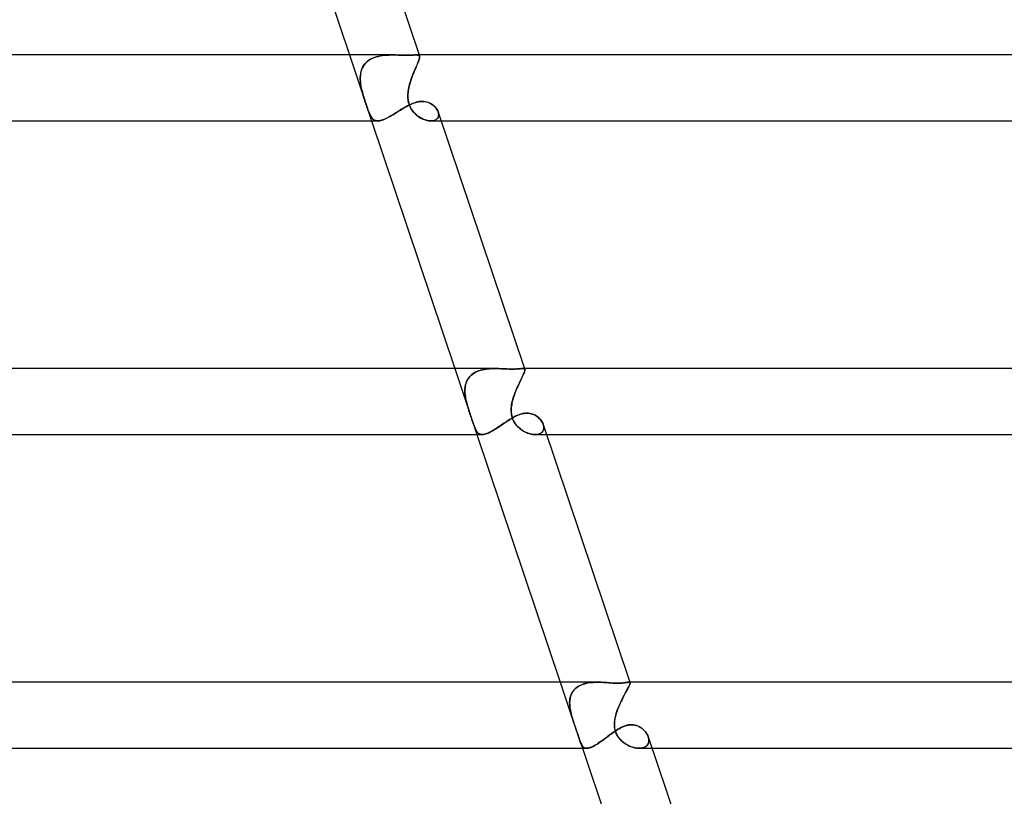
# Model space of a CAD drawing. Header units: millimetres. Extents: x -630 to 630, y -2 to 380.
# Tile 83 of 109: x 292 to 352, y 92 to 139. Entities that reach past the tile are written whole.
import ezdxf

# ---------------------------------------------------------------- set-up
doc = ezdxf.new("R2010")
doc.units = ezdxf.units.MM
doc.layers.add('HIDDEN', color=7, linetype='Continuous')
doc.layers.add('THICK', color=7, linetype='Continuous')

msp = doc.modelspace()

# ---------------------------------------------------------------- linework, layer by layer
at = {"layer": 'HIDDEN'}
for p, q in [((312.157, 137), (313.501, 133)), ((313.299, 136.65), (313.207, 136.575)), ((313.238, 136.602), (313.332, 136.674)), ((313.399, 136.717), (313.299, 136.65)), ((313.332, 136.674), (313.435, 136.738)), ((313.507, 136.776), (313.399, 136.717)), ((313.435, 136.738), (313.543, 136.794)), ((313.622, 136.827), (313.507, 136.776)), ((313.543, 136.794), (313.657, 136.841)), ((313.742, 136.87), (313.622, 136.827)), ((313.657, 136.841), (313.776, 136.881)), ((313.866, 136.906), (313.742, 136.87)), ((313.776, 136.881), (313.899, 136.914)), ((313.994, 136.935), (313.866, 136.906)), ((313.899, 136.914), (314.025, 136.941)), ((314.126, 136.958), (313.994, 136.935)), ((314.025, 136.941), (314.154, 136.962)), ((314.26, 136.975), (314.126, 136.958)), ((314.154, 136.962), (314.284, 136.977)), ((314.396, 136.987), (314.26, 136.975)), ((314.284, 136.977), (314.415, 136.988)), ((314.533, 136.995), (314.396, 136.987)), ((314.415, 136.988), (314.546, 136.995)), ((314.67, 136.999), (314.533, 136.995)), ((314.546, 136.995), (314.677, 136.999)), ((314.807, 137), (314.67, 136.999)), ((314.677, 136.999), (314.807, 137)), ((314.951, 136.999), (314.807, 137)), ((315.093, 136.996), (314.951, 136.999)), ((315.232, 136.993), (315.093, 136.996)), ((315.368, 136.99), (315.232, 136.993)), ((315.499, 136.988), (315.368, 136.99)), ((315.625, 136.988), (315.499, 136.988)), ((315.739, 136.988), (315.625, 136.988)), ((315.845, 136.99), (315.739, 136.988)), ((315.943, 136.993), (315.845, 136.99)), ((316.031, 136.996), (315.943, 136.993)), ((316.11, 136.999), (316.031, 136.996)), ((316.179, 137), (316.11, 136.999)), ((316.239, 136.999), (316.179, 137)), ((316.179, 137), (316.239, 136.999)), ((316.289, 136.994), (316.239, 136.999)), ((316.239, 136.999), (316.29, 136.994)), ((316.331, 136.985), (316.289, 136.994)), ((316.29, 136.994), (316.332, 136.984)), ((316.311, 136.534), (316.343, 136.613)), ((316.363, 136.97), (316.331, 136.985)), ((316.332, 136.984), (316.365, 136.969)), ((316.365, 136.673), (316.337, 136.6)), ((316.343, 136.613), (316.369, 136.685)), ((316.388, 136.949), (316.363, 136.97)), ((316.365, 136.969), (316.388, 136.948)), ((316.386, 136.739), (316.365, 136.673)), ((316.369, 136.685), (316.389, 136.748)), ((316.377, 137), (316.404, 136.92)), ((316.401, 136.796), (316.386, 136.739)), ((316.403, 136.921), (316.388, 136.949)), ((316.388, 136.948), (316.403, 136.92)), ((316.389, 136.748), (316.402, 136.803)), ((316.409, 136.845), (316.401, 136.796)), ((316.402, 136.803), (316.409, 136.849)), ((316.41, 136.889), (316.403, 136.921)), ((316.403, 136.92), (316.41, 136.886)), ((316.409, 136.849), (316.41, 136.889)), ((316.41, 136.886), (316.409, 136.845)), ((312.84, 135.899), (312.867, 136.017)), ((312.892, 136.096), (312.858, 135.983)), ((312.867, 136.017), (312.904, 136.129)), ((312.935, 136.203), (312.892, 136.096)), ((312.904, 136.129), (312.951, 136.237)), ((312.987, 136.306), (312.935, 136.203)), ((312.951, 136.237), (313.008, 136.34)), ((313.051, 136.402), (312.987, 136.306)), ((313.008, 136.34), (313.075, 136.435)), ((313.124, 136.493), (313.051, 136.402)), ((313.075, 136.435), (313.152, 136.522)), ((313.207, 136.575), (313.124, 136.493)), ((313.152, 136.522), (313.238, 136.602)), ((316.046, 135.908), (316.095, 136.026)), ((316.134, 136.117), (316.085, 136.003)), ((316.095, 136.026), (316.143, 136.14)), ((316.18, 136.226), (316.134, 136.117)), ((316.143, 136.14), (316.19, 136.249)), ((316.225, 136.33), (316.18, 136.226)), ((316.19, 136.249), (316.234, 136.351)), ((316.267, 136.427), (316.225, 136.33)), ((316.234, 136.351), (316.275, 136.447)), ((316.304, 136.517), (316.267, 136.427)), ((316.275, 136.447), (316.311, 136.534)), ((316.337, 136.6), (316.304, 136.517)), ((312.82, 135.748), (312.813, 135.627)), ((312.813, 135.525), (312.814, 135.652)), ((312.813, 135.627), (312.814, 135.503)), ((312.82, 135.396), (312.813, 135.525)), ((312.814, 135.652), (312.823, 135.777)), ((312.814, 135.503), (312.822, 135.379)), ((312.835, 135.867), (312.82, 135.748)), ((312.823, 135.777), (312.84, 135.899)), ((312.858, 135.983), (312.835, 135.867)), ((315.898, 135.514), (315.856, 135.387)), ((315.86, 135.4), (315.903, 135.531)), ((315.942, 135.64), (315.898, 135.514)), ((315.903, 135.531), (315.949, 135.659)), ((315.989, 135.764), (315.942, 135.64)), ((315.949, 135.659), (315.997, 135.786)), ((316.037, 135.885), (315.989, 135.764)), ((315.997, 135.786), (316.046, 135.908)), ((316.085, 136.003), (316.037, 135.885)), ((312.834, 135.265), (312.82, 135.396)), ((312.822, 135.379), (312.836, 135.253)), ((312.854, 135.133), (312.834, 135.265)), ((312.836, 135.253), (312.855, 135.127)), ((312.879, 135), (312.854, 135.133)), ((312.855, 135.127), (312.879, 135)), ((312.901, 134.9), (312.879, 135)), ((312.879, 135), (312.899, 134.91)), ((312.899, 134.91), (312.921, 134.82)), ((312.926, 134.8), (312.901, 134.9)), ((312.921, 134.82), (312.944, 134.73)), ((315.722, 134.82), (315.711, 134.73)), ((315.719, 134.8), (315.734, 134.9)), ((315.736, 134.91), (315.722, 134.82)), ((315.734, 134.9), (315.753, 135)), ((315.753, 135), (315.736, 134.91)), ((315.753, 135), (315.784, 135.134)), ((315.783, 135.129), (315.753, 135)), ((315.817, 135.259), (315.783, 135.129)), ((315.784, 135.134), (315.82, 135.267)), ((315.856, 135.387), (315.817, 135.259)), ((315.82, 135.267), (315.86, 135.4)), ((312.952, 134.699), (312.926, 134.8)), ((312.944, 134.73), (312.968, 134.64)), ((312.98, 134.599), (312.952, 134.699)), ((312.968, 134.64), (312.995, 134.548)), ((313.009, 134.5), (312.98, 134.599)), ((312.995, 134.548), (313.023, 134.453)), ((313.039, 134.401), (313.009, 134.5)), ((313.023, 134.453), (313.053, 134.355)), ((313.07, 134.303), (313.039, 134.401)), ((313.053, 134.355), (313.085, 134.255)), ((313.101, 134.207), (313.07, 134.303)), ((313.085, 134.255), (313.118, 134.154)), ((315.703, 134.64), (315.699, 134.548)), ((315.699, 134.5), (315.701, 134.599)), ((315.699, 134.548), (315.7, 134.453)), ((315.702, 134.401), (315.699, 134.5)), ((315.7, 134.453), (315.705, 134.355)), ((315.701, 134.599), (315.708, 134.699)), ((315.711, 134.303), (315.702, 134.401)), ((315.711, 134.73), (315.703, 134.64)), ((315.705, 134.355), (315.717, 134.255)), ((315.708, 134.699), (315.719, 134.8)), ((315.725, 134.207), (315.711, 134.303)), ((315.717, 134.255), (315.736, 134.154)), ((313.131, 134.113), (313.101, 134.207)), ((313.118, 134.154), (313.152, 134.052)), ((313.162, 134.022), (313.131, 134.113)), ((313.152, 134.052), (313.186, 133.951)), ((313.192, 133.933), (313.162, 134.022)), ((313.186, 133.951), (313.219, 133.854)), ((313.221, 133.847), (313.192, 133.933)), ((313.219, 133.854), (313.251, 133.762)), ((313.251, 133.763), (313.221, 133.847)), ((313.28, 133.683), (313.251, 133.763)), ((313.251, 133.762), (313.283, 133.674)), ((313.308, 133.607), (313.28, 133.683)), ((313.283, 133.674), (313.314, 133.591)), ((315.156, 133.605), (315.248, 133.662)), ((315.248, 133.662), (315.34, 133.719)), ((315.34, 133.719), (315.432, 133.775)), ((315.432, 133.775), (315.525, 133.829)), ((315.525, 133.829), (315.617, 133.88)), ((315.617, 133.88), (315.709, 133.93)), ((315.709, 133.93), (315.801, 133.976)), ((315.746, 134.113), (315.725, 134.207)), ((315.736, 134.154), (315.763, 134.052)), ((315.772, 134.022), (315.746, 134.113)), ((315.763, 134.052), (315.797, 133.951)), ((315.804, 133.933), (315.772, 134.022)), ((315.797, 133.951), (315.839, 133.854)), ((315.801, 133.976), (315.893, 134.019)), ((315.842, 133.847), (315.804, 133.933)), ((315.839, 133.854), (315.887, 133.762)), ((315.886, 133.763), (315.842, 133.847)), ((315.936, 133.683), (315.886, 133.763)), ((315.887, 133.762), (315.942, 133.674)), ((315.893, 134.019), (315.986, 134.058)), ((315.99, 133.607), (315.936, 133.683)), ((315.942, 133.674), (316.002, 133.591)), ((315.986, 134.058), (316.08, 134.094)), ((316.08, 134.094), (316.176, 134.124)), ((316.176, 134.124), (316.274, 134.15)), ((316.274, 134.15), (316.372, 134.169)), ((316.372, 134.169), (316.471, 134.18)), ((316.471, 134.18), (316.567, 134.184)), ((316.567, 134.184), (316.658, 134.181)), ((316.658, 134.181), (316.746, 134.17)), ((316.746, 134.17), (316.83, 134.153)), ((316.83, 134.153), (316.911, 134.129)), ((316.911, 134.129), (316.988, 134.1)), ((316.988, 134.1), (317.061, 134.065)), ((317.061, 134.065), (317.131, 134.026)), ((317.131, 134.026), (317.195, 133.983)), ((317.195, 133.983), (317.256, 133.936)), ((317.256, 133.936), (317.312, 133.886)), ((317.312, 133.886), (317.362, 133.834)), ((317.362, 133.834), (317.408, 133.779)), ((317.408, 133.779), (317.448, 133.723)), ((317.448, 133.723), (317.483, 133.666)), ((317.483, 133.666), (317.512, 133.609)), ((313.336, 133.535), (313.308, 133.607)), ((313.314, 133.591), (313.345, 133.512)), ((313.364, 133.468), (313.336, 133.535)), ((313.345, 133.512), (313.377, 133.439)), ((313.392, 133.406), (313.364, 133.468)), ((313.377, 133.439), (313.408, 133.371)), ((313.42, 133.348), (313.392, 133.406)), ((313.408, 133.371), (313.44, 133.309)), ((313.448, 133.294), (313.42, 133.348)), ((313.44, 133.309), (313.474, 133.252)), ((313.478, 133.245), (313.448, 133.294)), ((313.474, 133.252), (313.509, 133.2)), ((313.508, 133.201), (313.478, 133.245)), ((313.54, 133.16), (313.508, 133.201)), ((313.509, 133.2), (313.545, 133.154)), ((313.574, 133.124), (313.54, 133.16)), ((313.545, 133.154), (313.584, 133.114)), ((313.61, 133.092), (313.574, 133.124)), ((313.584, 133.114), (313.625, 133.08)), ((313.647, 133.065), (313.61, 133.092)), ((313.625, 133.08), (313.668, 133.052)), ((313.688, 133.042), (313.647, 133.065)), ((313.668, 133.052), (313.715, 133.03)), ((313.73, 133.024), (313.688, 133.042)), ((313.715, 133.03), (313.765, 133.014)), ((313.999, 133.011), (314.065, 133.026)), ((314.065, 133.026), (314.135, 133.046)), ((314.135, 133.046), (314.209, 133.073)), ((314.209, 133.073), (314.286, 133.104)), ((314.286, 133.104), (314.365, 133.14)), ((314.365, 133.14), (314.446, 133.181)), ((314.446, 133.181), (314.53, 133.226)), ((314.53, 133.226), (314.616, 133.274)), ((314.616, 133.274), (314.704, 133.325)), ((314.704, 133.325), (314.793, 133.379)), ((314.793, 133.379), (314.883, 133.434)), ((314.883, 133.434), (314.973, 133.49)), ((314.973, 133.49), (315.064, 133.548)), ((315.064, 133.548), (315.156, 133.605)), ((316.047, 133.535), (315.99, 133.607)), ((316.002, 133.591), (316.068, 133.512)), ((316.109, 133.468), (316.047, 133.535)), ((316.068, 133.512), (316.138, 133.439)), ((316.173, 133.406), (316.109, 133.468)), ((316.138, 133.439), (316.212, 133.371)), ((316.239, 133.348), (316.173, 133.406)), ((316.212, 133.371), (316.289, 133.309)), ((316.308, 133.294), (316.239, 133.348)), ((316.289, 133.309), (316.369, 133.252)), ((316.378, 133.245), (316.308, 133.294)), ((316.369, 133.252), (316.45, 133.2)), ((316.449, 133.201), (316.378, 133.245)), ((316.522, 133.16), (316.449, 133.201)), ((316.45, 133.2), (316.533, 133.154)), ((316.596, 133.124), (316.522, 133.16)), ((316.533, 133.154), (316.616, 133.114)), ((316.669, 133.092), (316.596, 133.124)), ((316.616, 133.114), (316.7, 133.08)), ((316.743, 133.065), (316.669, 133.092)), ((316.7, 133.08), (316.783, 133.052)), ((316.817, 133.042), (316.743, 133.065)), ((316.783, 133.052), (316.865, 133.03)), ((316.89, 133.024), (316.817, 133.042)), ((316.865, 133.03), (316.945, 133.014)), ((317.293, 133.025), (317.232, 133.011)), ((317.244, 133.013), (317.309, 133.03)), ((317.349, 133.045), (317.293, 133.025)), ((317.309, 133.03), (317.368, 133.054)), ((317.399, 133.071), (317.349, 133.045)), ((317.368, 133.054), (317.42, 133.084)), ((317.443, 133.101), (317.399, 133.071)), ((317.42, 133.084), (317.464, 133.12)), ((317.481, 133.137), (317.443, 133.101)), ((317.464, 133.12), (317.501, 133.161)), ((317.513, 133.178), (317.481, 133.137)), ((317.501, 133.161), (317.53, 133.208)), ((317.512, 133.609), (317.536, 133.551)), ((317.537, 133.223), (317.513, 133.178)), ((317.53, 133.208), (317.551, 133.258)), ((317.536, 133.551), (317.553, 133.492)), ((317.554, 133.49), (317.536, 133.551)), ((317.555, 133.272), (317.537, 133.223)), ((317.551, 133.258), (317.563, 133.312)), ((317.553, 133.492), (317.564, 133.434)), ((317.565, 133.429), (317.554, 133.49)), ((317.565, 133.323), (317.555, 133.272)), ((317.563, 133.312), (317.568, 133.37)), ((317.564, 133.434), (317.568, 133.377)), ((317.568, 133.37), (317.565, 133.429)), ((317.568, 133.377), (317.565, 133.323)), ((313.776, 133.011), (313.73, 133.024)), ((313.765, 133.014), (313.819, 133.004)), ((313.824, 133.003), (313.776, 133.011)), ((313.819, 133.004), (313.876, 133)), ((313.876, 133), (313.824, 133.003)), ((313.876, 133), (313.936, 133.003)), ((313.936, 133.003), (313.999, 133.011)), ((316.961, 133.011), (316.89, 133.024)), ((316.945, 133.014), (317.023, 133.004)), ((317.031, 133.003), (316.961, 133.011)), ((317.023, 133.004), (317.099, 133)), ((317.098, 133), (317.031, 133.003)), ((317.167, 133.002), (317.098, 133)), ((317.099, 133), (317.174, 133.003)), ((317.103, 133), (317.721, 133)), ((317.232, 133.011), (317.167, 133.002)), ((317.174, 133.003), (317.244, 133.013)), ((318.543, 118), (319.887, 114)), ((319.392, 117.447), (319.452, 117.519)), ((319.508, 117.578), (319.443, 117.509)), ((319.452, 117.519), (319.517, 117.586)), ((319.579, 117.64), (319.508, 117.578)), ((319.517, 117.586), (319.59, 117.649)), ((319.656, 117.697), (319.579, 117.64)), ((319.59, 117.649), (319.668, 117.705)), ((319.739, 117.749), (319.656, 117.697)), ((319.668, 117.705), (319.751, 117.756)), ((319.826, 117.795), (319.739, 117.749)), ((319.751, 117.756), (319.838, 117.801)), ((319.918, 117.837), (319.826, 117.795)), ((319.838, 117.801), (319.929, 117.841)), ((320.014, 117.872), (319.918, 117.837)), ((319.929, 117.841), (320.025, 117.876)), ((320.113, 117.903), (320.014, 117.872)), ((320.025, 117.876), (320.124, 117.906)), ((320.215, 117.929), (320.113, 117.903)), ((320.124, 117.906), (320.225, 117.931)), ((320.319, 117.95), (320.215, 117.929)), ((320.225, 117.931), (320.329, 117.951)), ((320.426, 117.967), (320.319, 117.95)), ((320.329, 117.951), (320.434, 117.968)), ((320.534, 117.98), (320.426, 117.967)), ((320.434, 117.968), (320.541, 117.98)), ((320.643, 117.989), (320.534, 117.98)), ((320.541, 117.98), (320.648, 117.99)), ((320.753, 117.995), (320.643, 117.989)), ((320.648, 117.99), (320.757, 117.996)), ((320.864, 117.999), (320.753, 117.995)), ((320.757, 117.996), (320.866, 117.999)), ((320.975, 118), (320.864, 117.999)), ((320.866, 117.999), (320.975, 118)), ((321.098, 117.999), (320.975, 118)), ((321.22, 117.996), (321.098, 117.999)), ((321.341, 117.992), (321.22, 117.996)), ((321.461, 117.987), (321.341, 117.992)), ((321.578, 117.981), (321.461, 117.987)), ((321.694, 117.977), (321.578, 117.981)), ((321.806, 117.973), (321.694, 117.977)), ((321.914, 117.97), (321.806, 117.973)), ((322.017, 117.97), (321.914, 117.97)), ((322.113, 117.97), (322.017, 117.97)), ((322.204, 117.973), (322.113, 117.97)), ((322.287, 117.977), (322.204, 117.973)), ((322.364, 117.981), (322.287, 117.977)), ((322.434, 117.986), (322.364, 117.981)), ((322.497, 117.991), (322.434, 117.986)), ((322.554, 117.996), (322.497, 117.991)), ((322.604, 117.999), (322.554, 117.996)), ((322.648, 118), (322.604, 117.999)), ((322.622, 117.482), (322.656, 117.553)), ((322.665, 117.572), (322.632, 117.503)), ((322.683, 117.999), (322.648, 118)), ((322.648, 118), (322.683, 117.999)), ((322.656, 117.553), (322.687, 117.62)), ((322.694, 117.635), (322.665, 117.572)), ((322.712, 117.995), (322.683, 117.999)), ((322.683, 117.999), (322.712, 117.995)), ((322.687, 117.62), (322.714, 117.681)), ((322.719, 117.692), (322.694, 117.635)), ((322.737, 117.989), (322.712, 117.995)), ((322.712, 117.995), (322.737, 117.989)), ((322.714, 117.681), (322.737, 117.736)), ((322.74, 117.744), (322.719, 117.692)), ((322.756, 117.979), (322.737, 117.989)), ((322.737, 117.989), (322.756, 117.979)), ((322.737, 117.736), (322.756, 117.785)), ((322.758, 117.791), (322.74, 117.744)), ((322.771, 117.965), (322.756, 117.979)), ((322.756, 117.979), (322.771, 117.965)), ((322.756, 117.785), (322.77, 117.828)), ((322.771, 117.832), (322.758, 117.791)), ((322.762, 118), (322.781, 117.946)), ((322.77, 117.828), (322.78, 117.866)), ((322.78, 117.947), (322.771, 117.965)), ((322.771, 117.965), (322.78, 117.947)), ((322.78, 117.868), (322.771, 117.832)), ((322.785, 117.925), (322.78, 117.947)), ((322.78, 117.947), (322.785, 117.925)), ((322.785, 117.899), (322.78, 117.868)), ((322.78, 117.866), (322.785, 117.898)), ((322.785, 117.898), (322.785, 117.925)), ((322.785, 117.925), (322.785, 117.899)), ((319.164, 116.83), (319.177, 116.927)), ((319.194, 117.01), (319.175, 116.916)), ((319.177, 116.927), (319.196, 117.022)), ((319.218, 117.102), (319.194, 117.01)), ((319.196, 117.022), (319.222, 117.114)), ((319.25, 117.192), (319.218, 117.102)), ((319.222, 117.114), (319.254, 117.203)), ((319.288, 117.277), (319.25, 117.192)), ((319.254, 117.203), (319.294, 117.289)), ((319.332, 117.359), (319.288, 117.277)), ((319.294, 117.289), (319.34, 117.371)), ((319.384, 117.436), (319.332, 117.359)), ((319.34, 117.371), (319.392, 117.447)), ((319.443, 117.509), (319.384, 117.436)), ((322.328, 116.855), (322.372, 116.954)), ((322.396, 117.005), (322.353, 116.911)), ((322.372, 116.954), (322.417, 117.051)), ((322.438, 117.097), (322.396, 117.005)), ((322.417, 117.051), (322.461, 117.145)), ((322.48, 117.186), (322.438, 117.097)), ((322.461, 117.145), (322.504, 117.236)), ((322.521, 117.272), (322.48, 117.186)), ((322.504, 117.236), (322.546, 117.323)), ((322.56, 117.353), (322.521, 117.272)), ((322.546, 117.323), (322.585, 117.405)), ((322.597, 117.43), (322.56, 117.353)), ((322.585, 117.405), (322.622, 117.482)), ((322.632, 117.503), (322.597, 117.43)), ((319.156, 116.629), (319.157, 116.731)), ((319.157, 116.721), (319.156, 116.621)), ((319.16, 116.527), (319.156, 116.629)), ((319.156, 116.621), (319.16, 116.519)), ((319.157, 116.731), (319.164, 116.83)), ((319.163, 116.819), (319.157, 116.721)), ((319.168, 116.423), (319.16, 116.527)), ((319.16, 116.519), (319.169, 116.416)), ((319.175, 116.916), (319.163, 116.819)), ((319.181, 116.318), (319.168, 116.423)), ((319.169, 116.416), (319.182, 116.313)), ((322.087, 116.219), (322.122, 116.328)), ((322.152, 116.414), (322.117, 116.311)), ((322.122, 116.328), (322.16, 116.436)), ((322.189, 116.516), (322.152, 116.414)), ((322.16, 116.436), (322.199, 116.543)), ((322.229, 116.617), (322.189, 116.516)), ((322.199, 116.543), (322.241, 116.649)), ((322.269, 116.717), (322.229, 116.617)), ((322.241, 116.649), (322.284, 116.753)), ((322.311, 116.815), (322.269, 116.717)), ((322.284, 116.753), (322.328, 116.855)), ((322.353, 116.911), (322.311, 116.815)), ((319.198, 116.212), (319.181, 116.318)), ((319.182, 116.313), (319.199, 116.209)), ((319.219, 116.106), (319.198, 116.212)), ((319.199, 116.209), (319.219, 116.105)), ((319.243, 116), (319.219, 116.106)), ((319.219, 116.105), (319.243, 116)), ((319.268, 115.899), (319.243, 116)), ((319.243, 116), (319.265, 115.908)), ((319.265, 115.908), (319.29, 115.817)), ((319.295, 115.798), (319.268, 115.899)), ((319.29, 115.817), (319.316, 115.724)), ((319.324, 115.698), (319.295, 115.798)), ((321.974, 115.698), (321.988, 115.798)), ((321.991, 115.817), (321.977, 115.724)), ((321.988, 115.798), (322.006, 115.899)), ((322.008, 115.908), (321.991, 115.817)), ((322.006, 115.899), (322.028, 116)), ((322.028, 116), (322.008, 115.908)), ((322.028, 116), (322.056, 116.11)), ((322.054, 116.104), (322.028, 116)), ((322.084, 116.208), (322.054, 116.104)), ((322.056, 116.11), (322.087, 116.219)), ((322.117, 116.311), (322.084, 116.208)), ((319.316, 115.724), (319.344, 115.63)), ((319.354, 115.597), (319.324, 115.698)), ((319.344, 115.63), (319.374, 115.535)), ((319.386, 115.497), (319.354, 115.597)), ((319.374, 115.535), (319.405, 115.44)), ((319.418, 115.398), (319.386, 115.497)), ((319.405, 115.44), (319.436, 115.343)), ((319.451, 115.299), (319.418, 115.398)), ((319.436, 115.343), (319.468, 115.247)), ((319.483, 115.202), (319.451, 115.299)), ((319.468, 115.247), (319.5, 115.151)), ((319.514, 115.108), (319.483, 115.202)), ((319.5, 115.151), (319.532, 115.057)), ((321.967, 115.63), (321.961, 115.535)), ((321.961, 115.497), (321.965, 115.597)), ((321.961, 115.535), (321.961, 115.44)), ((321.962, 115.398), (321.961, 115.497)), ((321.961, 115.44), (321.965, 115.343)), ((321.97, 115.299), (321.962, 115.398)), ((321.965, 115.597), (321.974, 115.698)), ((321.965, 115.343), (321.976, 115.247)), ((321.977, 115.724), (321.967, 115.63)), ((321.983, 115.202), (321.97, 115.299)), ((321.976, 115.247), (321.993, 115.151)), ((322.003, 115.108), (321.983, 115.202)), ((321.993, 115.151), (322.017, 115.057)), ((322.226, 115.114), (322.313, 115.155)), ((322.313, 115.155), (322.4, 115.192)), ((322.4, 115.192), (322.487, 115.224)), ((322.487, 115.224), (322.573, 115.251)), ((322.573, 115.251), (322.66, 115.272)), ((322.66, 115.272), (322.745, 115.288)), ((322.745, 115.288), (322.83, 115.298)), ((322.83, 115.298), (322.914, 115.301)), ((322.914, 115.301), (323.004, 115.297)), ((323.004, 115.297), (323.091, 115.286)), ((323.091, 115.286), (323.176, 115.267)), ((323.176, 115.267), (323.257, 115.242)), ((323.257, 115.242), (323.335, 115.211)), ((323.335, 115.211), (323.409, 115.174)), ((323.409, 115.174), (323.479, 115.132)), ((323.479, 115.132), (323.545, 115.086)), ((319.545, 115.016), (319.514, 115.108)), ((319.532, 115.057), (319.562, 114.966)), ((319.575, 114.927), (319.545, 115.016)), ((319.562, 114.966), (319.592, 114.878)), ((319.604, 114.841), (319.575, 114.927)), ((319.592, 114.878), (319.62, 114.794)), ((319.633, 114.757), (319.604, 114.841)), ((319.62, 114.794), (319.648, 114.713)), ((319.66, 114.677), (319.633, 114.757)), ((319.648, 114.713), (319.675, 114.635)), ((319.687, 114.601), (319.66, 114.677)), ((319.675, 114.635), (319.701, 114.561)), ((319.713, 114.53), (319.687, 114.601)), ((319.701, 114.561), (319.727, 114.492)), ((321.276, 114.518), (321.361, 114.576)), ((321.361, 114.576), (321.447, 114.635)), ((321.447, 114.635), (321.533, 114.693)), ((321.533, 114.693), (321.62, 114.751)), ((321.62, 114.751), (321.706, 114.809)), ((321.706, 114.809), (321.793, 114.865)), ((321.793, 114.865), (321.879, 114.919)), ((321.879, 114.919), (321.966, 114.972)), ((321.966, 114.972), (322.053, 115.022)), ((322.03, 115.016), (322.003, 115.108)), ((322.017, 115.057), (322.048, 114.966)), ((322.063, 114.927), (322.03, 115.016)), ((322.048, 114.966), (322.084, 114.878)), ((322.053, 115.022), (322.139, 115.07)), ((322.102, 114.841), (322.063, 114.927)), ((322.084, 114.878), (322.126, 114.794)), ((322.147, 114.757), (322.102, 114.841)), ((322.126, 114.794), (322.175, 114.713)), ((322.139, 115.07), (322.226, 115.114)), ((322.199, 114.677), (322.147, 114.757)), ((322.175, 114.713), (322.229, 114.635)), ((322.255, 114.601), (322.199, 114.677)), ((322.229, 114.635), (322.288, 114.561)), ((322.315, 114.53), (322.255, 114.601)), ((322.288, 114.561), (322.351, 114.492)), ((323.545, 115.086), (323.607, 115.036)), ((323.607, 115.036), (323.664, 114.983)), ((323.664, 114.983), (323.716, 114.927)), ((323.716, 114.927), (323.763, 114.869)), ((323.763, 114.869), (323.805, 114.809)), ((323.805, 114.809), (323.841, 114.748)), ((323.841, 114.748), (323.872, 114.686)), ((323.872, 114.686), (323.897, 114.624)), ((323.897, 114.624), (323.916, 114.562)), ((323.915, 114.563), (323.897, 114.624)), ((323.928, 114.502), (323.915, 114.563)), ((323.916, 114.562), (323.928, 114.501)), ((319.738, 114.464), (319.713, 114.53)), ((319.727, 114.492), (319.753, 114.427)), ((319.763, 114.402), (319.738, 114.464)), ((319.753, 114.427), (319.779, 114.366)), ((319.788, 114.344), (319.763, 114.402)), ((319.779, 114.366), (319.805, 114.31)), ((319.814, 114.291), (319.788, 114.344)), ((319.805, 114.31), (319.832, 114.258)), ((319.84, 114.243), (319.814, 114.291)), ((319.832, 114.258), (319.86, 114.211)), ((319.868, 114.199), (319.84, 114.243)), ((319.86, 114.211), (319.889, 114.168)), ((319.897, 114.158), (319.868, 114.199)), ((319.889, 114.168), (319.921, 114.13)), ((319.927, 114.122), (319.897, 114.158)), ((319.921, 114.13), (319.954, 114.096)), ((319.96, 114.091), (319.927, 114.122)), ((319.954, 114.096), (319.989, 114.068)), ((319.994, 114.064), (319.96, 114.091)), ((319.989, 114.068), (320.026, 114.044)), ((320.03, 114.041), (319.994, 114.064)), ((320.026, 114.044), (320.066, 114.025)), ((320.07, 114.024), (320.03, 114.041)), ((320.066, 114.025), (320.109, 114.011)), ((320.111, 114.011), (320.07, 114.024)), ((320.109, 114.011), (320.155, 114.003)), ((320.156, 114.003), (320.111, 114.011)), ((320.155, 114.003), (320.204, 114)), ((320.203, 114), (320.156, 114.003)), ((320.204, 114), (320.256, 114.002)), ((320.256, 114.002), (320.311, 114.01)), ((320.311, 114.01), (320.37, 114.023)), ((320.37, 114.023), (320.432, 114.041)), ((320.432, 114.041), (320.498, 114.065)), ((320.498, 114.065), (320.566, 114.094)), ((320.566, 114.094), (320.636, 114.127)), ((320.636, 114.127), (320.71, 114.165)), ((320.71, 114.165), (320.786, 114.206)), ((320.786, 114.206), (320.864, 114.252)), ((320.864, 114.252), (320.944, 114.301)), ((320.944, 114.301), (321.026, 114.352)), ((321.026, 114.352), (321.108, 114.406)), ((321.108, 114.406), (321.192, 114.461)), ((321.192, 114.461), (321.276, 114.518)), ((322.379, 114.464), (322.315, 114.53)), ((322.351, 114.492), (322.418, 114.427)), ((322.445, 114.402), (322.379, 114.464)), ((322.418, 114.427), (322.488, 114.366)), ((322.514, 114.344), (322.445, 114.402)), ((322.488, 114.366), (322.56, 114.31)), ((322.585, 114.291), (322.514, 114.344)), ((322.56, 114.31), (322.635, 114.258)), ((322.658, 114.243), (322.585, 114.291)), ((322.635, 114.258), (322.711, 114.211)), ((322.732, 114.199), (322.658, 114.243)), ((322.711, 114.211), (322.789, 114.168)), ((322.808, 114.158), (322.732, 114.199)), ((322.789, 114.168), (322.868, 114.13)), ((322.884, 114.122), (322.808, 114.158)), ((322.868, 114.13), (322.947, 114.096)), ((322.961, 114.091), (322.884, 114.122)), ((322.947, 114.096), (323.026, 114.068)), ((323.038, 114.064), (322.961, 114.091)), ((323.026, 114.068), (323.105, 114.044)), ((323.114, 114.041), (323.038, 114.064)), ((323.105, 114.044), (323.184, 114.025)), ((323.19, 114.024), (323.114, 114.041)), ((323.184, 114.025), (323.26, 114.011)), ((323.264, 114.011), (323.19, 114.024)), ((323.26, 114.011), (323.335, 114.003)), ((323.337, 114.003), (323.264, 114.011)), ((323.335, 114.003), (323.407, 114)), ((323.407, 114), (323.337, 114.003)), ((323.407, 114), (323.48, 114.003)), ((323.48, 114.002), (323.407, 114)), ((323.413, 114), (324.107, 114)), ((323.549, 114.011), (323.48, 114.002)), ((323.48, 114.003), (323.55, 114.011)), ((323.614, 114.025), (323.549, 114.011)), ((323.55, 114.011), (323.615, 114.025)), ((323.674, 114.045), (323.614, 114.025)), ((323.615, 114.025), (323.676, 114.046)), ((323.729, 114.071), (323.674, 114.045)), ((323.676, 114.046), (323.731, 114.072)), ((323.778, 114.102), (323.729, 114.071)), ((323.731, 114.072), (323.78, 114.103)), ((323.821, 114.138), (323.778, 114.102)), ((323.78, 114.103), (323.822, 114.14)), ((323.857, 114.18), (323.821, 114.138)), ((323.822, 114.14), (323.858, 114.181)), ((323.886, 114.226), (323.857, 114.18)), ((323.858, 114.181), (323.887, 114.227)), ((323.909, 114.275), (323.886, 114.226)), ((323.887, 114.227), (323.909, 114.277)), ((323.909, 114.277), (323.924, 114.33)), ((323.924, 114.328), (323.909, 114.275)), ((323.924, 114.33), (323.932, 114.385)), ((323.932, 114.383), (323.924, 114.328)), ((323.933, 114.443), (323.928, 114.502)), ((323.928, 114.501), (323.933, 114.441)), ((323.932, 114.385), (323.933, 114.443)), ((323.933, 114.441), (323.932, 114.383)), ((324.928, 99), (325.738, 96.59)), ((325.641, 98.345), (325.691, 98.428)), ((325.691, 98.43), (325.647, 98.356)), ((325.691, 98.428), (325.747, 98.505)), ((325.742, 98.5), (325.691, 98.43)), ((325.8, 98.566), (325.742, 98.5)), ((325.747, 98.505), (325.811, 98.577)), ((325.863, 98.628), (325.8, 98.566)), ((325.811, 98.577), (325.881, 98.643)), ((325.933, 98.685), (325.863, 98.628)), ((325.881, 98.643), (325.958, 98.703)), ((326.007, 98.736), (325.933, 98.685)), ((325.958, 98.703), (326.041, 98.757)), ((326.086, 98.783), (326.007, 98.736)), ((326.041, 98.757), (326.129, 98.805)), ((326.17, 98.825), (326.086, 98.783)), ((326.129, 98.805), (326.221, 98.847)), ((326.258, 98.862), (326.17, 98.825)), ((326.221, 98.847), (326.317, 98.883)), ((326.351, 98.894), (326.258, 98.862)), ((326.317, 98.883), (326.417, 98.913)), ((326.446, 98.921), (326.351, 98.894)), ((326.417, 98.913), (326.52, 98.939)), ((326.544, 98.944), (326.446, 98.921)), ((326.52, 98.939), (326.625, 98.959)), ((326.645, 98.962), (326.544, 98.944)), ((326.625, 98.959), (326.733, 98.975)), ((326.748, 98.977), (326.645, 98.962)), ((326.733, 98.975), (326.842, 98.986)), ((326.852, 98.987), (326.748, 98.977)), ((326.842, 98.986), (326.952, 98.994)), ((326.958, 98.995), (326.852, 98.987)), ((326.952, 98.994), (327.062, 98.999)), ((327.065, 98.999), (326.958, 98.995)), ((327.062, 98.999), (327.173, 99)), ((327.172, 99), (327.065, 98.999)), ((327.289, 98.999), (327.172, 99)), ((327.406, 98.995), (327.289, 98.999)), ((327.524, 98.989), (327.406, 98.995)), ((327.64, 98.983), (327.524, 98.989)), ((327.756, 98.975), (327.64, 98.983)), ((327.871, 98.967), (327.756, 98.975)), ((327.984, 98.959), (327.871, 98.967)), ((328.095, 98.952), (327.984, 98.959)), ((328.204, 98.947), (328.095, 98.952)), ((328.31, 98.943), (328.204, 98.947)), ((328.412, 98.942), (328.31, 98.943)), ((328.503, 98.943), (328.412, 98.942)), ((328.589, 98.946), (328.503, 98.943)), ((328.669, 98.952), (328.589, 98.946)), ((328.742, 98.958), (328.669, 98.952)), ((328.81, 98.966), (328.742, 98.958)), ((328.871, 98.974), (328.81, 98.966)), ((328.926, 98.982), (328.871, 98.974)), ((328.89, 98.37), (328.935, 98.453)), ((328.93, 98.444), (328.89, 98.37)), ((328.975, 98.989), (328.926, 98.982)), ((328.968, 98.514), (328.93, 98.444)), ((328.935, 98.453), (328.976, 98.53)), ((329.003, 98.58), (328.968, 98.514)), ((329.018, 98.995), (328.975, 98.989)), ((328.976, 98.53), (329.014, 98.601)), ((329.036, 98.642), (329.003, 98.58)), ((329.014, 98.601), (329.049, 98.666)), ((329.056, 98.999), (329.018, 98.995)), ((329.065, 98.698), (329.036, 98.642)), ((329.049, 98.666), (329.079, 98.725)), ((329.087, 99), (329.056, 98.999)), ((329.091, 98.749), (329.065, 98.698)), ((329.079, 98.725), (329.105, 98.778)), ((329.106, 98.999), (329.087, 99)), ((329.088, 99), (329.106, 98.999)), ((329.113, 98.795), (329.091, 98.749)), ((329.105, 98.778), (329.126, 98.824)), ((329.122, 98.997), (329.106, 98.999)), ((329.106, 98.999), (329.122, 98.997)), ((329.131, 98.836), (329.113, 98.795)), ((329.135, 98.993), (329.122, 98.997)), ((329.122, 98.997), (329.135, 98.993)), ((329.126, 98.824), (329.142, 98.864)), ((329.145, 98.872), (329.131, 98.836)), ((329.145, 98.987), (329.135, 98.993)), ((329.135, 98.993), (329.146, 98.986)), ((329.142, 98.864), (329.154, 98.899)), ((329.153, 98.979), (329.145, 98.987)), ((329.155, 98.903), (329.145, 98.872)), ((329.146, 98.986), (329.154, 98.978)), ((329.148, 99), (329.159, 98.967)), ((329.159, 98.968), (329.153, 98.979)), ((329.154, 98.978), (329.159, 98.968)), ((329.154, 98.899), (329.161, 98.927)), ((329.161, 98.929), (329.155, 98.903)), ((329.162, 98.95), (329.159, 98.968)), ((329.159, 98.968), (329.162, 98.951)), ((329.162, 98.951), (329.161, 98.929)), ((329.161, 98.927), (329.162, 98.95)), ((325.501, 97.768), (325.507, 97.872)), ((325.505, 97.85), (325.501, 97.758)), ((325.514, 97.939), (325.505, 97.85)), ((325.507, 97.872), (325.519, 97.974)), ((325.529, 98.027), (325.514, 97.939)), ((325.519, 97.974), (325.539, 98.072)), ((325.549, 98.113), (325.529, 98.027)), ((325.539, 98.072), (325.565, 98.167)), ((325.576, 98.197), (325.549, 98.113)), ((325.565, 98.167), (325.599, 98.258)), ((325.608, 98.278), (325.576, 98.197)), ((325.599, 98.258), (325.641, 98.345)), ((325.647, 98.356), (325.608, 98.278)), ((328.63, 97.86), (328.586, 97.767)), ((328.594, 97.785), (328.644, 97.891)), ((328.674, 97.95), (328.63, 97.86)), ((328.644, 97.891), (328.695, 97.994)), ((328.718, 98.039), (328.674, 97.95)), ((328.695, 97.994), (328.745, 98.094)), ((328.762, 98.126), (328.718, 98.039)), ((328.745, 98.094), (328.795, 98.19)), ((328.806, 98.21), (328.762, 98.126)), ((328.795, 98.19), (328.843, 98.282)), ((328.849, 98.292), (328.806, 98.21)), ((328.843, 98.282), (328.89, 98.37)), ((328.89, 98.37), (328.849, 98.292)), ((325.502, 97.662), (325.501, 97.768)), ((325.501, 97.758), (325.502, 97.666)), ((325.502, 97.666), (325.507, 97.572)), ((325.508, 97.554), (325.502, 97.662)), ((325.507, 97.572), (325.516, 97.478)), ((325.52, 97.445), (325.508, 97.554)), ((325.516, 97.478), (325.529, 97.383)), ((325.537, 97.335), (325.52, 97.445)), ((325.529, 97.383), (325.545, 97.287)), ((325.558, 97.224), (325.537, 97.335)), ((325.545, 97.287), (325.565, 97.191)), ((328.388, 97.291), (328.355, 97.194)), ((328.366, 97.229), (328.407, 97.343)), ((328.424, 97.387), (328.388, 97.291)), ((328.407, 97.343), (328.451, 97.455)), ((328.462, 97.484), (328.424, 97.387)), ((328.451, 97.455), (328.497, 97.567)), ((328.502, 97.579), (328.462, 97.484)), ((328.497, 97.567), (328.545, 97.676)), ((328.543, 97.674), (328.502, 97.579)), ((328.586, 97.767), (328.543, 97.674)), ((328.545, 97.676), (328.594, 97.785)), ((325.583, 97.112), (325.558, 97.224)), ((325.565, 97.191), (325.587, 97.096)), ((325.612, 97), (325.583, 97.112)), ((325.587, 97.096), (325.612, 97)), ((325.631, 96.933), (325.612, 97)), ((325.612, 97), (325.631, 96.932)), ((325.65, 96.867), (325.631, 96.933)), ((325.631, 96.932), (325.651, 96.864)), ((325.671, 96.8), (325.65, 96.867)), ((325.651, 96.864), (325.672, 96.796)), ((325.692, 96.733), (325.671, 96.8)), ((325.672, 96.796), (325.693, 96.728)), ((325.713, 96.666), (325.692, 96.733)), ((325.693, 96.728), (325.715, 96.66)), ((325.736, 96.599), (325.713, 96.666)), ((325.715, 96.66), (325.738, 96.592)), ((328.217, 96.551), (328.233, 96.701)), ((328.228, 96.665), (328.217, 96.554)), ((328.246, 96.777), (328.228, 96.665)), ((328.233, 96.701), (328.26, 96.851)), ((328.268, 96.888), (328.246, 96.777)), ((328.26, 96.851), (328.296, 97)), ((328.296, 97), (328.268, 96.888)), ((328.296, 97), (328.329, 97.115)), ((328.324, 97.097), (328.296, 97)), ((328.355, 97.194), (328.324, 97.097)), ((328.329, 97.115), (328.366, 97.229)), ((325.791, 96.436), (325.736, 96.599)), ((325.738, 96.592), (325.779, 96.469)), ((325.779, 96.469), (325.822, 96.348)), ((325.846, 96.276), (325.791, 96.436)), ((325.822, 96.348), (325.863, 96.229)), ((325.9, 96.12), (325.846, 96.276)), ((325.863, 96.229), (325.902, 96.114)), ((325.952, 95.968), (325.9, 96.12)), ((325.902, 96.114), (325.94, 96.003)), ((328.217, 96.554), (328.213, 96.444)), ((328.213, 96.403), (328.217, 96.551)), ((328.213, 96.444), (328.216, 96.335)), ((328.224, 96.257), (328.213, 96.403)), ((328.216, 96.335), (328.228, 96.228)), ((328.25, 96.114), (328.224, 96.257)), ((328.228, 96.228), (328.247, 96.125)), ((328.229, 96.014), (328.319, 96.073)), ((328.247, 96.125), (328.275, 96.024)), ((328.292, 95.975), (328.25, 96.114)), ((328.319, 96.073), (328.408, 96.129)), ((328.408, 96.129), (328.496, 96.182)), ((328.496, 96.182), (328.583, 96.23)), ((328.583, 96.23), (328.673, 96.275)), ((328.673, 96.275), (328.765, 96.317)), ((328.765, 96.317), (328.86, 96.354)), ((328.86, 96.354), (328.957, 96.384)), ((328.957, 96.384), (329.057, 96.407)), ((329.057, 96.407), (329.158, 96.422)), ((329.158, 96.422), (329.257, 96.427)), ((329.257, 96.427), (329.357, 96.422)), ((329.357, 96.422), (329.452, 96.407)), ((329.452, 96.407), (329.544, 96.383)), ((329.544, 96.383), (329.631, 96.352)), ((329.631, 96.352), (329.714, 96.313)), ((329.714, 96.313), (329.793, 96.268)), ((329.793, 96.268), (329.866, 96.217)), ((329.866, 96.217), (329.935, 96.162)), ((329.935, 96.162), (329.998, 96.103)), ((329.998, 96.103), (330.056, 96.04)), ((325.94, 96.003), (325.976, 95.895)), ((325.999, 95.827), (325.952, 95.968)), ((325.976, 95.895), (326.01, 95.792)), ((326.038, 95.705), (325.999, 95.827)), ((326.01, 95.792), (326.041, 95.694)), ((326.072, 95.601), (326.038, 95.705)), ((326.041, 95.694), (326.071, 95.602)), ((326.071, 95.602), (326.099, 95.517)), ((326.1, 95.516), (326.072, 95.601)), ((326.098, 95.521), (326.273, 95)), ((326.099, 95.517), (326.126, 95.439)), ((326.123, 95.449), (326.1, 95.516)), ((326.145, 95.387), (326.123, 95.449)), ((327.416, 95.428), (327.505, 95.492)), ((327.505, 95.492), (327.595, 95.557)), ((327.595, 95.557), (327.685, 95.623)), ((327.685, 95.623), (327.776, 95.69)), ((327.776, 95.69), (327.867, 95.757)), ((327.867, 95.757), (327.958, 95.824)), ((327.958, 95.824), (328.049, 95.889)), ((328.049, 95.889), (328.139, 95.953)), ((328.139, 95.953), (328.229, 96.014)), ((328.275, 96.024), (328.31, 95.927)), ((328.348, 95.844), (328.292, 95.975)), ((328.31, 95.927), (328.354, 95.833)), ((328.414, 95.729), (328.348, 95.844)), ((328.354, 95.833), (328.406, 95.742)), ((328.406, 95.742), (328.465, 95.657)), ((328.485, 95.63), (328.414, 95.729)), ((328.465, 95.657), (328.529, 95.577)), ((328.555, 95.547), (328.485, 95.63)), ((328.529, 95.577), (328.598, 95.501)), ((328.622, 95.478), (328.555, 95.547)), ((328.598, 95.501), (328.672, 95.431)), ((328.689, 95.417), (328.622, 95.478)), ((330.056, 96.04), (330.108, 95.975)), ((330.108, 95.975), (330.155, 95.908)), ((330.155, 95.908), (330.195, 95.84)), ((330.195, 95.84), (330.23, 95.77)), ((330.23, 95.77), (330.257, 95.7)), ((330.277, 95.634), (330.257, 95.702)), ((330.257, 95.7), (330.277, 95.635)), ((330.277, 95.635), (330.291, 95.57)), ((330.291, 95.567), (330.277, 95.634)), ((330.291, 95.57), (330.297, 95.506)), ((330.298, 95.501), (330.291, 95.567)), ((330.298, 95.444), (330.291, 95.384)), ((330.297, 95.506), (330.298, 95.444)), ((330.297, 95.436), (330.298, 95.501)), ((326.126, 95.439), (326.153, 95.367)), ((326.168, 95.33), (326.145, 95.387)), ((326.153, 95.367), (326.18, 95.301)), ((326.192, 95.276), (326.168, 95.33)), ((326.18, 95.301), (326.209, 95.241)), ((326.216, 95.226), (326.192, 95.276)), ((326.209, 95.241), (326.239, 95.187)), ((326.242, 95.181), (326.216, 95.226)), ((326.239, 95.187), (326.271, 95.139)), ((326.27, 95.14), (326.242, 95.181)), ((326.3, 95.104), (326.27, 95.14)), ((326.271, 95.139), (326.306, 95.098)), ((326.332, 95.073), (326.3, 95.104)), ((326.306, 95.098), (326.344, 95.064)), ((326.367, 95.048), (326.332, 95.073)), ((326.344, 95.064), (326.386, 95.036)), ((326.405, 95.027), (326.367, 95.048)), ((326.386, 95.036), (326.432, 95.017)), ((326.446, 95.012), (326.405, 95.027)), ((326.432, 95.017), (326.481, 95.004)), ((326.49, 95.003), (326.446, 95.012)), ((326.481, 95.004), (326.536, 95)), ((326.538, 95), (326.49, 95.003)), ((326.536, 95), (326.59, 95.003)), ((326.59, 95.003), (326.648, 95.012)), ((326.648, 95.012), (326.71, 95.029)), ((326.71, 95.029), (326.776, 95.051)), ((326.776, 95.051), (326.845, 95.08)), ((326.845, 95.08), (326.919, 95.115)), ((326.919, 95.115), (326.996, 95.157)), ((326.996, 95.157), (327.076, 95.203)), ((327.076, 95.203), (327.158, 95.254)), ((327.158, 95.254), (327.242, 95.308)), ((327.242, 95.308), (327.328, 95.367)), ((327.328, 95.367), (327.416, 95.428)), ((328.672, 95.431), (328.75, 95.366)), ((328.759, 95.359), (328.689, 95.417)), ((328.75, 95.366), (328.831, 95.306)), ((328.832, 95.306), (328.759, 95.359)), ((328.831, 95.306), (328.915, 95.251)), ((328.908, 95.256), (328.832, 95.306)), ((328.986, 95.209), (328.908, 95.256)), ((328.915, 95.251), (329.002, 95.201)), ((329.066, 95.167), (328.986, 95.209)), ((329.002, 95.201), (329.091, 95.155)), ((329.147, 95.13), (329.066, 95.167)), ((329.091, 95.155), (329.181, 95.115)), ((329.23, 95.096), (329.147, 95.13)), ((329.181, 95.115), (329.272, 95.081)), ((329.313, 95.068), (329.23, 95.096)), ((329.272, 95.081), (329.363, 95.053)), ((329.395, 95.044), (329.313, 95.068)), ((329.363, 95.053), (329.453, 95.03)), ((329.477, 95.025), (329.395, 95.044)), ((329.453, 95.03), (329.542, 95.014)), ((329.558, 95.011), (329.477, 95.025)), ((329.542, 95.014), (329.628, 95.004)), ((329.638, 95.003), (329.558, 95.011)), ((329.628, 95.004), (329.712, 95)), ((329.715, 95), (329.638, 95.003)), ((329.712, 95), (329.795, 95.003)), ((329.79, 95.003), (329.715, 95)), ((329.718, 95), (330.493, 95)), ((329.862, 95.011), (329.79, 95.003)), ((329.795, 95.003), (329.873, 95.013)), ((329.929, 95.025), (329.862, 95.011)), ((329.873, 95.013), (329.947, 95.029)), ((329.993, 95.044), (329.929, 95.025)), ((329.947, 95.029), (330.014, 95.052)), ((330.052, 95.069), (329.993, 95.044)), ((330.014, 95.052), (330.075, 95.082)), ((330.105, 95.1), (330.052, 95.069)), ((330.075, 95.082), (330.13, 95.118)), ((330.153, 95.136), (330.105, 95.1)), ((330.13, 95.118), (330.178, 95.16)), ((330.194, 95.177), (330.153, 95.136)), ((330.178, 95.16), (330.217, 95.207)), ((330.228, 95.223), (330.194, 95.177)), ((330.217, 95.207), (330.249, 95.259)), ((330.256, 95.273), (330.228, 95.223)), ((330.249, 95.259), (330.273, 95.314)), ((330.277, 95.327), (330.256, 95.273)), ((330.273, 95.314), (330.289, 95.374)), ((330.291, 95.384), (330.277, 95.327)), ((330.289, 95.374), (330.297, 95.436))]:
    msp.add_line(p, q, dxfattribs=at)
at = {"layer": 'THICK'}
for p, q in [((311.175, 152.475), (316.377, 137)), ((307.115, 152), (312.157, 137)), ((314.808, 137), (0.847, 137)), ((314.807, 137), (314.953, 136.999)), ((314.953, 136.999), (315.098, 136.996)), ((315.098, 136.996), (315.238, 136.993)), ((315.238, 136.993), (315.374, 136.99)), ((315.374, 136.99), (315.503, 136.988)), ((315.503, 136.988), (315.625, 136.988)), ((315.625, 136.988), (315.743, 136.988)), ((315.743, 136.988), (315.85, 136.99)), ((315.85, 136.99), (315.947, 136.993)), ((315.947, 136.993), (316.034, 136.996)), ((316.034, 136.996), (316.111, 136.999)), ((316.111, 136.999), (316.179, 137)), ((510.217, 137), (316.178, 137)), ((315.23, 133.651), (315.142, 133.596)), ((315.318, 133.706), (315.23, 133.651)), ((315.406, 133.759), (315.318, 133.706)), ((315.495, 133.812), (315.406, 133.759)), ((315.584, 133.862), (315.495, 133.812)), ((315.674, 133.911), (315.584, 133.862)), ((315.763, 133.957), (315.674, 133.911)), ((315.853, 134), (315.763, 133.957)), ((315.942, 134.04), (315.853, 134)), ((316.032, 134.076), (315.942, 134.04)), ((316.122, 134.108), (316.032, 134.076)), ((316.211, 134.134), (316.122, 134.108)), ((316.301, 134.156), (316.211, 134.134)), ((316.39, 134.171), (316.301, 134.156)), ((316.479, 134.181), (316.39, 134.171)), ((316.567, 134.184), (316.479, 134.181)), ((316.667, 134.18), (316.567, 134.184)), ((316.765, 134.167), (316.667, 134.18)), ((316.858, 134.145), (316.765, 134.167)), ((316.945, 134.117), (316.858, 134.145)), ((317.026, 134.083), (316.945, 134.117)), ((317.101, 134.044), (317.026, 134.083)), ((317.171, 134), (317.101, 134.044)), ((317.235, 133.953), (317.171, 134)), ((317.295, 133.902), (317.235, 133.953)), ((317.349, 133.848), (317.295, 133.902)), ((317.398, 133.792), (317.349, 133.848)), ((317.442, 133.733), (317.398, 133.792)), ((317.479, 133.673), (317.442, 133.733)), ((317.511, 133.612), (317.479, 133.673)), ((314.111, 133.039), (314.047, 133.022)), ((314.177, 133.061), (314.111, 133.039)), ((314.246, 133.087), (314.177, 133.061)), ((314.318, 133.119), (314.246, 133.087)), ((314.393, 133.154), (314.318, 133.119)), ((314.47, 133.194), (314.393, 133.154)), ((314.549, 133.236), (314.47, 133.194)), ((314.63, 133.282), (314.549, 133.236)), ((314.712, 133.33), (314.63, 133.282)), ((314.796, 133.381), (314.712, 133.33)), ((314.881, 133.433), (314.796, 133.381)), ((314.968, 133.487), (314.881, 133.433)), ((315.054, 133.541), (314.968, 133.487)), ((315.142, 133.596), (315.054, 133.541)), ((317.536, 133.551), (317.511, 133.612)), ((317.538, 133.543), (322.762, 118)), ((1.992, 133), (313.88, 133)), ((313.501, 133), (318.543, 118)), ((313.929, 133.002), (313.876, 133)), ((313.987, 133.009), (313.929, 133.002)), ((314.047, 133.022), (313.987, 133.009)), ((317.721, 133), (509.86, 133)), ((320.976, 118), (1.033, 118)), ((320.975, 118), (321.099, 117.999)), ((321.099, 117.999), (321.222, 117.996)), ((321.222, 117.996), (321.344, 117.991)), ((321.344, 117.991), (321.464, 117.986)), ((321.464, 117.986), (321.582, 117.981)), ((321.582, 117.981), (321.696, 117.977)), ((321.696, 117.977), (321.807, 117.973)), ((321.807, 117.973), (321.915, 117.97)), ((321.915, 117.97), (322.017, 117.97)), ((322.017, 117.97), (322.115, 117.97)), ((322.115, 117.97), (322.205, 117.973)), ((322.205, 117.973), (322.289, 117.977)), ((322.289, 117.977), (322.366, 117.981)), ((322.366, 117.981), (322.436, 117.987)), ((322.436, 117.987), (322.499, 117.992)), ((322.499, 117.992), (322.555, 117.996)), ((322.555, 117.996), (322.605, 117.999)), ((322.605, 117.999), (322.648, 118)), ((520.383, 118), (322.648, 118)), ((322.303, 115.15), (322.215, 115.109)), ((322.39, 115.188), (322.303, 115.15)), ((322.478, 115.221), (322.39, 115.188)), ((322.566, 115.249), (322.478, 115.221)), ((322.654, 115.271), (322.566, 115.249)), ((322.741, 115.288), (322.654, 115.271)), ((322.828, 115.298), (322.741, 115.288)), ((322.914, 115.301), (322.828, 115.298)), ((323.002, 115.297), (322.914, 115.301)), ((323.088, 115.286), (323.002, 115.297)), ((323.172, 115.268), (323.088, 115.286)), ((323.253, 115.244), (323.172, 115.268)), ((323.331, 115.213), (323.253, 115.244)), ((323.405, 115.176), (323.331, 115.213)), ((323.476, 115.135), (323.405, 115.176)), ((323.542, 115.089), (323.476, 115.135)), ((321.348, 114.567), (321.263, 114.509)), ((321.433, 114.625), (321.348, 114.567)), ((321.519, 114.684), (321.433, 114.625)), ((321.605, 114.742), (321.519, 114.684)), ((321.692, 114.799), (321.605, 114.742)), ((321.779, 114.856), (321.692, 114.799)), ((321.866, 114.911), (321.779, 114.856)), ((321.953, 114.964), (321.866, 114.911)), ((322.04, 115.015), (321.953, 114.964)), ((322.127, 115.064), (322.04, 115.015)), ((322.215, 115.109), (322.127, 115.064)), ((323.604, 115.039), (323.542, 115.089)), ((323.661, 114.986), (323.604, 115.039)), ((323.714, 114.93), (323.661, 114.986)), ((323.761, 114.871), (323.714, 114.93)), ((323.804, 114.811), (323.761, 114.871)), ((323.841, 114.75), (323.804, 114.811)), ((323.872, 114.687), (323.841, 114.75)), ((323.897, 114.624), (323.872, 114.687)), ((323.9, 114.615), (329.148, 99)), ((2, 114), (320.208, 114)), ((319.887, 114), (324.928, 99)), ((320.255, 114.002), (320.203, 114)), ((320.309, 114.01), (320.255, 114.002)), ((320.367, 114.022), (320.309, 114.01)), ((320.428, 114.04), (320.367, 114.022)), ((320.492, 114.063), (320.428, 114.04)), ((320.559, 114.091), (320.492, 114.063)), ((320.629, 114.123), (320.559, 114.091)), ((320.702, 114.16), (320.629, 114.123)), ((320.777, 114.201), (320.702, 114.16)), ((320.854, 114.246), (320.777, 114.201)), ((320.933, 114.294), (320.854, 114.246)), ((321.013, 114.344), (320.933, 114.294)), ((321.095, 114.397), (321.013, 114.344)), ((321.178, 114.453), (321.095, 114.397)), ((321.263, 114.509), (321.178, 114.453)), ((324.107, 114), (520.088, 114)), ((327.174, 99), (1.183, 99)), ((327.173, 99), (327.294, 98.999)), ((327.294, 98.999), (327.414, 98.995)), ((327.414, 98.995), (327.534, 98.989)), ((327.534, 98.989), (327.653, 98.982)), ((327.653, 98.982), (327.77, 98.974)), ((327.77, 98.974), (327.886, 98.966)), ((327.886, 98.966), (327.999, 98.958)), ((327.999, 98.958), (328.108, 98.952)), ((328.108, 98.952), (328.214, 98.946)), ((328.214, 98.946), (328.316, 98.943)), ((328.316, 98.943), (328.412, 98.942)), ((328.412, 98.942), (328.509, 98.943)), ((328.509, 98.943), (328.597, 98.947)), ((328.597, 98.947), (328.678, 98.952)), ((328.678, 98.952), (328.751, 98.959)), ((328.751, 98.959), (328.818, 98.967)), ((328.818, 98.967), (328.878, 98.975)), ((328.878, 98.975), (328.932, 98.983)), ((328.932, 98.983), (328.979, 98.989)), ((328.979, 98.989), (329.021, 98.995)), ((329.021, 98.995), (329.057, 98.999)), ((329.057, 98.999), (329.088, 99)), ((530.561, 99), (329.087, 99)), ((328.349, 96.093), (328.261, 96.036)), ((328.438, 96.148), (328.349, 96.093)), ((328.527, 96.199), (328.438, 96.148)), ((328.617, 96.248), (328.527, 96.199)), ((328.707, 96.291), (328.617, 96.248)), ((328.797, 96.33), (328.707, 96.291)), ((328.889, 96.363), (328.797, 96.33)), ((328.98, 96.39), (328.889, 96.363)), ((329.072, 96.41), (328.98, 96.39)), ((329.165, 96.423), (329.072, 96.41)), ((329.257, 96.427), (329.165, 96.423)), ((329.36, 96.422), (329.257, 96.427)), ((329.461, 96.405), (329.36, 96.422)), ((329.556, 96.38), (329.461, 96.405)), ((329.645, 96.346), (329.556, 96.38)), ((329.727, 96.306), (329.645, 96.346)), ((329.803, 96.261), (329.727, 96.306)), ((329.873, 96.212), (329.803, 96.261)), ((329.938, 96.159), (329.873, 96.212)), ((329.998, 96.102), (329.938, 96.159)), ((330.055, 96.041), (329.998, 96.102)), ((330.107, 95.977), (330.055, 96.041)), ((327.482, 95.475), (327.4, 95.417)), ((327.566, 95.536), (327.482, 95.475)), ((327.651, 95.598), (327.566, 95.536)), ((327.736, 95.661), (327.651, 95.598)), ((327.823, 95.725), (327.736, 95.661)), ((327.91, 95.789), (327.823, 95.725)), ((327.997, 95.852), (327.91, 95.789)), ((328.085, 95.915), (327.997, 95.852)), ((328.173, 95.976), (328.085, 95.915)), ((328.261, 96.036), (328.173, 95.976)), ((330.153, 95.911), (330.107, 95.977)), ((330.194, 95.842), (330.153, 95.911)), ((330.229, 95.772), (330.194, 95.842)), ((330.257, 95.702), (330.229, 95.772)), ((330.26, 95.692), (335.534, 80)), ((2, 95), (326.54, 95)), ((326.273, 95), (331.314, 80)), ((326.585, 95.002), (326.538, 95)), ((326.636, 95.01), (326.585, 95.002)), ((326.69, 95.023), (326.636, 95.01)), ((326.748, 95.041), (326.69, 95.023)), ((326.809, 95.065), (326.748, 95.041)), ((326.874, 95.093), (326.809, 95.065)), ((326.942, 95.127), (326.874, 95.093)), ((327.012, 95.165), (326.942, 95.127)), ((327.085, 95.208), (327.012, 95.165)), ((327.16, 95.255), (327.085, 95.208)), ((327.238, 95.306), (327.16, 95.255)), ((327.318, 95.36), (327.238, 95.306)), ((327.4, 95.417), (327.318, 95.36)), ((330.493, 95), (530.317, 95))]:
    msp.add_line(p, q, dxfattribs=at)

doc.saveas('drawing.dxf')
